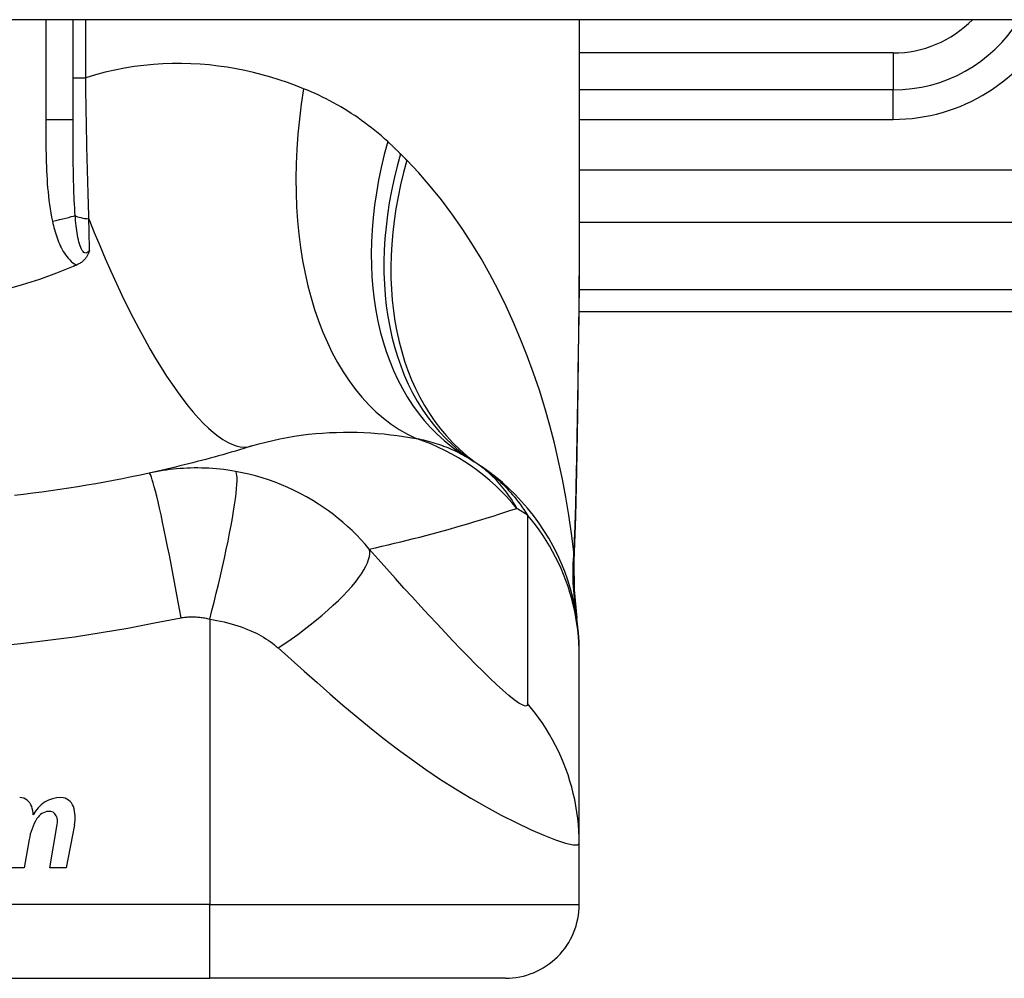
# Model space of a CAD drawing. Header units: inches. Extents: x 11 to 342, y 26 to 169.
# Tile 90 of 149: x 78.159 to 78.684, y 167.736 to 168.247. Entities that reach past the tile are written whole.
import ezdxf

# ---------------------------------------------------------------- set-up
doc = ezdxf.new("R2010")
doc.units = ezdxf.units.IN
doc.header["$MEASUREMENT"] = 0
doc.layers.add('Visible Edges(ANSI)', color=7, linetype='Continuous', lineweight=25)
doc.layers.add('Visible Tangent Edges(ANSI)', color=7, linetype='Continuous', lineweight=25)

msp = doc.modelspace()

# ---------------------------------------------------------------- linework, layer by layer
at = {"layer": 'Visible Edges(ANSI)'}
for p, q in [((82.22441302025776, 168.2465530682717), (10.61941302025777, 168.2465530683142)), ((78.18758624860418, 168.193157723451), (78.1875862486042, 168.2465530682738)), ((78.4572712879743, 168.2465530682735), (78.45727128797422, 168.1246045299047)), ((78.62459412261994, 168.2091436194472), (78.45727128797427, 168.2091436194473)), ((78.45708336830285, 168.0910333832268), (78.82144451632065, 168.0910333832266)), ((78.45727128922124, 167.9080040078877), (78.45727128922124, 167.9104254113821)), ((78.4572712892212, 167.8075783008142), (78.45727128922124, 167.9080040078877)), ((78.17513319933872, 167.794573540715), (78.17918871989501, 167.8175735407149)), ((78.18837522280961, 167.8174257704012), (78.18393319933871, 167.794573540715)), ((78.1641833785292, 167.809573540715), (78.16153847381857, 167.794573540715)), ((78.45727128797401, 167.7750412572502), (78.45727128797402, 167.8075783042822)), ((78.16153847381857, 167.794573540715), (78.15273847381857, 167.794573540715)), ((78.18393319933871, 167.794573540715), (78.17513319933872, 167.794573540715)), ((77.88640514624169, 167.7356711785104), (78.26042089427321, 167.7356711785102)), ((78.41790120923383, 167.7356711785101), (78.26042089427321, 167.7356711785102))]:
    msp.add_line(p, q, dxfattribs=at)
at = {"layer": 'Visible Edges(ANSI)', "flags": 128}
for points in [[(78.19634445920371, 168.1237124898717), (78.1962256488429, 168.1233298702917), (78.19609939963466, 168.1229496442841), (78.1959648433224, 168.1225722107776), (78.19582064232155, 168.1221970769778), (78.19566449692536, 168.1218219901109), (78.19549490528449, 168.1214473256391), (78.19531048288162, 168.1210735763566), (78.19510977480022, 168.1207012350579), (78.19489134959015, 168.1203307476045), (78.19465377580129, 168.1199626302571), (78.1943956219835, 168.119597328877), (78.19411545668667, 168.1192353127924), (78.19381184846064, 168.1188771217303), (78.1934833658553, 168.1185231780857), (78.1931344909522, 168.1181795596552), (78.19277005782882, 168.1178509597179), (78.19239077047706, 168.1175373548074), (78.19199730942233, 168.1172387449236), (78.19159033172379, 168.1169551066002), (78.19117058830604, 168.1166864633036), (78.19073871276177, 168.116432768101), (78.19029543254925, 168.1161940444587), (78.18984142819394, 168.1159702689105), (78.18937735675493, 168.1157614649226)], [(78.45727128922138, 168.124604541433), (78.45712783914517, 168.0955910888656), (78.45676705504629, 168.0660902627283), (78.4562932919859, 168.0362026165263), (78.45581091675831, 168.0060286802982)], [(78.18758623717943, 168.1149996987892), (78.17869970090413, 168.1114350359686), (78.1696635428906, 168.1081634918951), (78.16048499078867, 168.1051882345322), (78.15117122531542, 168.1025124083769)], [(78.18937735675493, 168.1157614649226), (78.18930287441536, 168.1157294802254), (78.18922836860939, 168.1156975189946), (78.18915386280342, 168.1156655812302), (78.18907933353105, 168.1156336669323), (78.1890048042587, 168.1156017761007), (78.18893025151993, 168.1155699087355), (78.18885567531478, 168.1155380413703), (78.1887810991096, 168.1155062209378), (78.18870652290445, 168.1154744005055), (78.1886319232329, 168.1154426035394), (78.18855730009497, 168.1154108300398), (78.18848267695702, 168.1153790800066), (78.18840805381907, 168.1153473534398), (78.18833340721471, 168.1153156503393), (78.188258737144, 168.1152839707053), (78.18818406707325, 168.1152522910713), (78.18810937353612, 168.1152206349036), (78.18803467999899, 168.1151890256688), (78.18795996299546, 168.1151574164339), (78.18788524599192, 168.1151258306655), (78.1878105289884, 168.1150942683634), (78.18773576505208, 168.1150627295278), (78.18766102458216, 168.1150311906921), (78.18758623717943, 168.1149996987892)], [(78.28291349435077, 168.0193608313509), (78.28070866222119, 168.0186803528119), (78.27849718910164, 168.0180064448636), (78.27627907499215, 168.0173391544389), (78.27405431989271, 168.0166785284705), (78.27182290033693, 168.0160245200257), (78.2695848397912, 168.01537722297), (78.2673401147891, 168.0147366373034), (78.26508874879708, 168.0141028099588), (78.26283069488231, 168.0134756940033), (78.2605659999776, 168.0128553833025), (78.25829461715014, 168.0122419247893), (78.25601654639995, 168.0116352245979), (78.253731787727, 168.0110354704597), (78.25144031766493, 168.0104425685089), (78.2491421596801, 168.0098566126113), (78.24683726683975, 168.0092776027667), (78.24452566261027, 168.0087055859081), (78.24220732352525, 168.0081405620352), (78.23988222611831, 168.0075825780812), (78.23755039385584, 168.0070316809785), (78.23521182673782, 168.0064878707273), (78.2328664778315, 168.0059511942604), (78.23051434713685, 168.0054216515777), (78.22815545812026, 168.0048993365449)], [(78.45727128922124, 167.9104254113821), (78.45717993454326, 167.9150699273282), (78.45690267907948, 167.919749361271), (78.45643534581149, 167.92445277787), (78.45577454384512, 167.9291689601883), (78.45491777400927, 167.9338862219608), (78.45386346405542, 167.9385924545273), (78.45261105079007, 167.9432754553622), (78.45116092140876, 167.9479228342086), (78.44951454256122, 167.9525221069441), (78.44767440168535, 167.9570610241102), (78.44564399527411, 167.9615273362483), (78.44342786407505, 167.9659092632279), (78.44103152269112, 167.9701952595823), (78.43846137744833, 167.9743743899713), (78.43572477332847, 167.9784362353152), (78.43282982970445, 167.982371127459), (78.42978536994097, 167.9861701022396), (78.42660092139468, 167.9898249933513), (78.42328650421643, 167.9933285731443), (78.4198526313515, 167.9966744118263), (78.4163101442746, 167.9998572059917), (78.41267015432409, 168.0028723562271), (78.4089439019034, 168.0057164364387), (78.40514272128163, 168.008386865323)], [(78.22815545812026, 168.0048993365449), (78.2234286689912, 168.0038787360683), (78.21869756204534, 168.0028918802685), (78.21395094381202, 168.0019362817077), (78.20919561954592, 168.0010133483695), (78.20443191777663, 168.0001229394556), (78.19966019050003, 167.9992651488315), (78.19488081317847, 167.9984398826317), (78.19009423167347, 167.9976471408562), (78.18530082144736, 167.996886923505), (78.18050086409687, 167.996159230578), (78.17569464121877, 167.995463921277), (78.170882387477, 167.9948010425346), (78.16606440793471, 167.9941705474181), (78.16124089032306, 167.9935723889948), (78.15641221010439, 167.9930065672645)], [(78.45581091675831, 168.0060286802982), (78.4553101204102, 167.9817237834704), (78.45446929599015, 167.9579248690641)], [(78.45446929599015, 167.9579248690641), (78.45451761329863, 167.9427490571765), (78.45601157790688, 167.9276295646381)]]:
    msp.add_lwpolyline(points, dxfattribs=at)
at = {"layer": 'Visible Edges(ANSI)'}
for centre, radius, start, end in [((78.62459412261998, 168.2878837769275), 0.078740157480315, 269.9999999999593, 328.3384884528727), ((78.33611423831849, 167.9124605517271), 0.1181102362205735, 56.47918401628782, 58.69993221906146), ((78.07341302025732, 167.5158754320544), 0.59381149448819, 56.03787205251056, 56.4791840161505), ((78.15907687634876, 167.8251989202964), 0.0067565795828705, 16.99279734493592, 89.47764635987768), ((78.18104669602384, 167.8155842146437), 0.0163712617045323, 89.67879642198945, 153.950781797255), ((78.1810992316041, 167.824955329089), 0.0069999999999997, 18.47479057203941, 89.67879642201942), ((78.14717671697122, 167.8215623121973), 0.019199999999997, 3.616895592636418, 16.99279734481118), ((78.1754314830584, 167.8163015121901), 0.0084000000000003, 96.10268245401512, 147.6083346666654), ((78.17496371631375, 167.8206765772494), 0.0040000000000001, 23.54874513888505, 96.10268245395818), ((78.16952798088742, 167.8210893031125), 0.019200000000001, 348.9999999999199, 18.47479057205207), ((78.19478681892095, 167.8046309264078), 0.0310000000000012, 148.5584146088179, 170.8256547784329), ((78.17111349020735, 167.8189985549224), 0.0082000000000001, 349.9922013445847, 23.54874513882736), ((78.41790120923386, 167.7750412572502), 0.0393700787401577, 269.9999999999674, 0)]:
    msp.add_arc(centre, radius, start, end, dxfattribs=at)
at = {"layer": 'Visible Tangent Edges(ANSI)'}
for p, q in [((78.17300867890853, 168.2465530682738), (78.1730086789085, 168.193157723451)), ((78.19432837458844, 168.2155978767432), (78.19432837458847, 168.2465530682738)), ((78.62459412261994, 168.2288286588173), (78.45727128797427, 168.2288286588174)), ((78.62459412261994, 168.2288286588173), (78.62459412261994, 168.2091436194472)), ((78.18758624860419, 168.2155978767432), (78.19432837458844, 168.2155978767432)), ((78.62459412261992, 168.1933955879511), (78.62459412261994, 168.2091436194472)), ((78.18758624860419, 168.193157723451), (78.1730086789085, 168.193157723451)), ((78.45727128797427, 168.1933955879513), (78.62459412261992, 168.1933955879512)), ((79.0473636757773, 168.1663961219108), (78.45727128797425, 168.1663961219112)), ((78.45727128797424, 168.13855727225), (79.00133082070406, 168.1385572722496)), ((78.82144451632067, 168.1025646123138), (78.45718574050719, 168.102564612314)), ((78.26042089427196, 167.9271204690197), (78.26042089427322, 167.7750412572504)), ((78.26042089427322, 167.7750412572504), (77.88640514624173, 167.7750412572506)), ((78.26042089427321, 167.7356711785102), (78.26042089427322, 167.7750412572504)), ((78.26042089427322, 167.7750412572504), (78.45727128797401, 167.7750412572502))]:
    msp.add_line(p, q, dxfattribs=at)
at = {"layer": 'Visible Tangent Edges(ANSI)', "flags": 128}
for points in [[(78.31042674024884, 168.2097896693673), (78.30613539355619, 168.211467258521), (78.30178139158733, 168.2130525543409), (78.29736696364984, 168.2145410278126), (78.29289433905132, 168.215928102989), (78.28836572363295, 168.2172092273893), (78.28378339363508, 168.2183798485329), (78.27914955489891, 168.2194354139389), (78.27446641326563, 168.220371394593), (78.2697362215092, 168.2211832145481), (78.26496120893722, 168.2218663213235), (78.26014313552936, 168.222417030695), (78.25528312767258, 168.2228316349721), (78.25038235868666, 168.2231056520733), (78.24544202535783, 168.2232346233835), (78.24046330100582, 168.2232141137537), (78.23544738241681, 168.223039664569), (78.23039544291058, 168.2227067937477), (78.2253086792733, 168.222211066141), (78.22018826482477, 168.2215480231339), (78.2150408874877, 168.2207132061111), (78.20987546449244, 168.2197034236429), (78.2046977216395, 168.2185160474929), (78.1995134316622, 168.217148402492), (78.19432836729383, 168.2155978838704)], [(78.19600269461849, 168.1404568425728), (78.1959049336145, 168.1434536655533), (78.19580963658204, 168.1464669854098), (78.19571680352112, 168.1494960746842), (78.19562648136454, 168.1525401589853), (78.19553867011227, 168.155598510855), (78.19545332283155, 168.1586703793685), (78.19537050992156, 168.1617550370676), (78.19529018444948, 168.1648517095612), (78.19521239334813, 168.1679596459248), (78.19513706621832, 168.1710781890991), (78.19506422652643, 168.1742070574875), (78.1949937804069, 168.1773460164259), (78.19492575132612, 168.1804948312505), (78.19486009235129, 168.1836533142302), (78.194796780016, 168.186821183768), (78.1947357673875, 168.1899982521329), (78.19467703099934, 168.193183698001), (78.19462059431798, 168.1963756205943), (78.1945664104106, 168.199572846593), (78.19451445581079, 168.2027742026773), (78.19446468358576, 168.2059785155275), (78.19441711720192, 168.2091846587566), (78.19437168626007, 168.2123915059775), (78.19432836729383, 168.2155978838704)], [(78.3552241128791, 168.1815812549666), (78.35354579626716, 168.183101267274), (78.35184966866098, 168.1845904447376), (78.3501359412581, 168.1860488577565), (78.3484048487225, 168.1874766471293), (78.34665655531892, 168.1888738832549), (78.34489131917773, 168.1902406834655), (78.34310928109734, 168.191577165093), (78.34131072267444, 168.1928834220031), (78.33949583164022, 168.1941595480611), (78.33766507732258, 168.1954055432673), (78.3358186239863, 168.1966215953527), (78.33395651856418, 168.1978079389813), (78.33207885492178, 168.1989647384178), (78.33018570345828, 168.2000922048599), (78.32827715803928, 168.2011905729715), (78.3263533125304, 168.2022600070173), (78.32441416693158, 168.2033007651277), (78.32245974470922, 168.2043129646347), (78.3204903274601, 168.2052966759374), (78.31850614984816, 168.2062519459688), (78.31650744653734, 168.2071788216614), (78.31449447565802, 168.208077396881), (78.31246747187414, 168.2089476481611), (78.31042674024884, 168.2097896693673)], [(78.1730086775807, 168.1931577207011), (78.17301003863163, 168.1908975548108), (78.17301463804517, 168.1886371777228), (78.17302332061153, 168.1863766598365), (78.17303693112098, 168.1841161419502), (78.1730564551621, 168.1818556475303), (78.17308311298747, 168.1795952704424), (78.1731179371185, 168.1773350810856), (78.17316205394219, 168.175075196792), (78.17321649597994, 168.1728157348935), (78.17328276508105, 168.1705567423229), (78.17336264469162, 168.168298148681), (78.17345787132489, 168.1660398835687), (78.17357018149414, 168.1637818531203), (78.17370131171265, 168.1615240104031), (78.17385304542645, 168.1592662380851), (78.17402697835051, 168.1570086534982), (78.17422465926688, 168.1547524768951), (78.17444946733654, 168.1524989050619), (78.17470482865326, 168.150249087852), (78.17499421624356, 168.1480041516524), (78.1753211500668, 168.1457652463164), (78.17568905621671, 168.143533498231), (78.17610145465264, 168.1413100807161), (78.17656181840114, 168.1390960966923)], [(78.18870987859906, 168.1422331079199), (78.18856431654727, 168.1441842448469), (78.18843389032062, 168.1461577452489), (78.18831754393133, 168.1481523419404), (78.18821415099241, 168.1501667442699), (78.18812263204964, 168.1521996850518), (78.18804188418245, 168.1542499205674), (78.18797080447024, 168.1563161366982), (78.18790826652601, 168.1583970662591), (78.18785326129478, 168.160491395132), (78.18780529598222, 168.1625976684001), (78.18776380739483, 168.1647154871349), (78.18772830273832, 168.1668446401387), (78.18769819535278, 168.1689848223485), (78.18767292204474, 168.1711358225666), (78.18765196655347, 168.1732973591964), (78.18763476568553, 168.1754691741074), (78.18762080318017, 168.1776509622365), (78.18760979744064, 168.1798420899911), (78.18760137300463, 168.1820421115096), (78.1875951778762, 168.1842505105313), (78.1875908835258, 168.1864668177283), (78.18758813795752, 168.1886904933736), (78.18758668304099, 168.1909209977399), (78.18758623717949, 168.1931577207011)], [(78.36203619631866, 168.1750385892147), (78.36175753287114, 168.1753173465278), (78.36147842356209, 168.1755955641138), (78.36119886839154, 168.1758732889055), (78.36091884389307, 168.1761504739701), (78.36063839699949, 168.1764271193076), (78.36035748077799, 168.1767032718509), (78.36007611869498, 168.1769788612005), (78.35979431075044, 168.1772539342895), (78.359512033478, 168.1775284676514), (78.35922933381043, 168.1778024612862), (78.35894616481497, 168.1780759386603), (78.35866254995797, 168.1783488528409), (78.35837846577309, 168.1786212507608), (78.35809395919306, 168.1788930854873), (78.35780900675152, 168.1791643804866), (78.35752358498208, 168.1794351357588), (78.35723771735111, 168.1797053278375), (78.35695140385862, 168.1799749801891), (78.3566646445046, 168.1802440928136), (78.3563774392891, 168.1805126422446), (78.35608978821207, 168.1807806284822), (78.35580166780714, 168.1810480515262), (78.35551312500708, 168.1813149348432), (78.3552241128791, 168.1815812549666)], [(78.36538365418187, 168.1716559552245), (78.36524520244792, 168.1717969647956), (78.36510668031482, 168.1719379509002), (78.36496806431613, 168.1720789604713), (78.36482937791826, 168.1722199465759), (78.36469057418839, 168.1723609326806), (78.36455167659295, 168.1725019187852), (78.36441270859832, 168.1726429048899), (78.36427362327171, 168.1727838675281), (78.3641344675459, 168.1729248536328), (78.36399521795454, 168.173065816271), (78.36385587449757, 168.1732067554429), (78.36371643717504, 168.1733477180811), (78.3635769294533, 168.173488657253), (78.3634373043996, 168.1736295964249), (78.3632976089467, 168.1737705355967), (78.36315781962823, 168.1739114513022), (78.36301791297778, 168.1740523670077), (78.36287793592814, 168.1741932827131), (78.36273788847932, 168.1743341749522), (78.36259772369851, 168.1744750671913), (78.36245746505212, 168.1746159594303), (78.36231713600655, 168.1747568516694), (78.3621767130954, 168.1748977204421), (78.36203619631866, 168.1750385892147)], [(78.45435147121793, 167.9629891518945), (78.4531590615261, 167.972714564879), (78.45175869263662, 167.9824208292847), (78.45014910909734, 167.9920984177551), (78.4483290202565, 168.0017379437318), (78.44629715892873, 168.0113299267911), (78.44405226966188, 168.0208649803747), (78.44159305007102, 168.0303336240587), (78.43891825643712, 168.0397264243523), (78.43602683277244, 168.0490337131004), (78.43291881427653, 168.0582444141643), (78.42959258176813, 168.0673489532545), (78.42604619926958, 168.0763381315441), (78.42227771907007, 168.0852027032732), (78.41828521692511, 168.0939334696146), (78.41406676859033, 168.1025211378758), (78.40962041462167, 168.1109565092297), (78.40494082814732, 168.1192347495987), (78.40001971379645, 168.1273510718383), (78.39485621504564, 168.1352880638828), (78.3894496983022, 168.1430279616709), (78.38379952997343, 168.1505529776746), (78.37790526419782, 168.1578451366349), (78.37176672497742, 168.1648857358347), (78.36538365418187, 168.1716559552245)], [(78.17656181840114, 168.1390960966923), (78.17681206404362, 168.1379909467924), (78.17707798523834, 168.1368849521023), (78.17736037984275, 168.1357795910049), (78.1776600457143, 168.1346763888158), (78.17797778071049, 168.1335767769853), (78.17831447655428, 168.1324823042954), (78.1786707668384, 168.1313943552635), (78.17904777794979, 168.1303143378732), (78.17944696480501, 168.1292437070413), (78.1798697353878, 168.1281839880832), (78.18031752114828, 168.1271365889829), (78.18079173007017, 168.1261030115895), (78.18129384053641, 168.1250847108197), (78.1818254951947, 168.1240834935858), (78.18238943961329, 168.12310149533), (78.18298877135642, 168.1221408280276), (78.18362656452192, 168.1212036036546), (78.18430683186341, 168.1202914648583), (78.1850333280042, 168.1194093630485), (78.18580661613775, 168.1185663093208), (78.18662704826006, 168.1177713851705), (78.18749478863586, 168.1170334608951), (78.18841021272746, 168.11636128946), (78.18937735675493, 168.1157614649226)], [(78.19634445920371, 168.1237124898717), (78.19587111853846, 168.1231016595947), (78.19537710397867, 168.122628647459), (78.194869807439, 168.1223148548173), (78.19435655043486, 168.1221816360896), (78.19384639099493, 168.1222481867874), (78.19335108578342, 168.1225098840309), (78.19287844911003, 168.1229476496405), (78.19243601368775, 168.1235421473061), (78.19202734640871, 168.1242733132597), (78.19164951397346, 168.1251197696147), (78.19130230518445, 168.1260606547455), (78.19098536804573, 168.127074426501), (78.1906966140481, 168.1281443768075), (78.19043235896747, 168.1292649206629), (78.19018973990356, 168.1304305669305), (78.18996624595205, 168.1316359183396), (78.18976035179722, 168.1328766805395), (78.18957076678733, 168.1341490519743), (78.18939610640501, 168.1354492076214), (78.18923505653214, 168.1367733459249), (78.1890866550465, 168.1381177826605), (78.18895017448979, 168.1394785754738), (78.1888248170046, 168.1408517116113), (78.18870987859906, 168.1422331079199)], [(78.19634445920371, 168.1237124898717), (78.19633052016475, 168.1244009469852), (78.19631658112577, 168.1250902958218), (78.19630257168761, 168.125780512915), (78.19628856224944, 168.1264716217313), (78.19627452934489, 168.1271635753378), (78.19626044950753, 168.1278563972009), (78.1962463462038, 168.1285500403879), (78.19623221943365, 168.1292445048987), (78.19621806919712, 168.129939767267), (78.1962038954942, 168.1306358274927), (78.19618969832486, 168.1313326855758), (78.19617545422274, 168.1320302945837), (78.19616121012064, 168.1327286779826), (78.19614691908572, 168.1334277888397), (78.19613260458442, 168.1341276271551), (78.19611826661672, 168.1348281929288), (78.19610390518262, 168.1355294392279), (78.19608952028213, 168.1362313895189), (78.19607511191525, 168.1369340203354), (78.19606068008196, 168.137637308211), (78.19604622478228, 168.1383412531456), (78.1960317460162, 168.139045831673), (78.19601722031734, 168.1397510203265), (78.19600269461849, 168.1404568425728)], [(78.45727132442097, 168.124604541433), (78.45726609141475, 168.1198314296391), (78.45725096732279, 168.1150435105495), (78.45722663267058, 168.1102409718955), (78.45719373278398, 168.1054241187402), (78.45715291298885, 168.1005931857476), (78.45710479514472, 168.0957485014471), (78.45705002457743, 168.0908903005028), (78.45698922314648, 168.0860188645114), (78.45692304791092, 168.0811345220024), (78.45685212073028, 168.0762378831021), (78.45677696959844, 168.0713296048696), (78.45669815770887, 168.0664101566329), (78.4566161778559, 168.0614798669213), (78.45653158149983, 168.0565391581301), (78.45644489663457, 168.0515884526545), (78.45635665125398, 168.0466281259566), (78.45626736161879, 168.0416584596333), (78.4561774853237, 168.0366792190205), (78.45608744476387, 168.0316905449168), (78.45599763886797, 168.0266927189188), (78.45590846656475, 168.0216861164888), (78.45582035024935, 168.0166709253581), (78.45573368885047, 168.0116475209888), (78.45564889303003, 168.0066161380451)], [(78.28291349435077, 168.0193608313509), (78.2866033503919, 168.0204556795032), (78.2903220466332, 168.0214583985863), (78.2940646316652, 168.0223694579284), (78.29782601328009, 168.0231892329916), (78.30160062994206, 168.0239188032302), (78.30538292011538, 168.0245596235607), (78.30916729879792, 168.0251131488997), (78.31294806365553, 168.025580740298), (78.31671599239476, 168.025964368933), (78.32046711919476, 168.0262666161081), (78.32420022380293, 168.0264901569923), (78.32791408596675, 168.0266375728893), (78.33160743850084, 168.026711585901), (78.3352790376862, 168.0267148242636), (78.33892768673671, 168.0266499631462), (78.34255216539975, 168.0265195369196), (78.34615106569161, 168.0263256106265), (78.34972197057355, 168.0260707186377), (78.35326248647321, 168.0257574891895), (78.35677007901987, 168.0253885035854), (78.36024235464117, 168.0249664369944), (78.3636768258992, 168.0244938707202), (78.36707102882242, 168.0239733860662), (78.37042254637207, 168.0234076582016)], [(78.37042254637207, 168.0234076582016), (78.37172220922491, 168.0231394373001), (78.3730074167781, 168.0228583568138), (78.37427795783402, 168.0225645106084), (78.37553367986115, 168.0222578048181), (78.37677444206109, 168.0219382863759), (78.37800013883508, 168.0216058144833), (78.37921065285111, 168.0212604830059), (78.38040585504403, 168.020902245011), (78.38158575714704, 168.0205310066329), (78.3827504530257, 168.0201467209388), (78.38389996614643, 168.0197494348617), (78.3850343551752, 168.0193389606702), (78.38615365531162, 168.0189153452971), (78.38725792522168, 168.018478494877), (78.38834721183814, 168.0180283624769), (78.38942151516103, 168.017564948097), (78.39048070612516, 168.0170882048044), (78.39152481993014, 168.0165982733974), (78.39255386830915, 168.0160950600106), (78.39356792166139, 168.0155786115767), (78.39456700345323, 168.0150489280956), (78.3955511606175, 168.0145061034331), (78.39652044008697, 168.0139500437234), (78.39747487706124, 168.0133807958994)], [(78.27416003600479, 168.0058246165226), (78.27208490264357, 168.0061738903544), (78.27001798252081, 168.0064843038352), (78.26797441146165, 168.0067552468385), (78.26594977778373, 168.0069880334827), (78.26393129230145, 168.0071843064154), (78.26190609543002, 168.0073456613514), (78.25986735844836, 168.0074733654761), (78.25787541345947, 168.0075646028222), (78.25593138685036, 168.0076206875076), (78.25401258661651, 168.0076445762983), (78.25210772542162, 168.0076377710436), (78.25021929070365, 168.0076007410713), (78.24834948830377, 168.0075343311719), (78.24649045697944, 168.0074388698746), (78.2446306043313, 168.0073139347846), (78.24277288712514, 168.0071597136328), (78.2409220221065, 168.0069765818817), (78.23907805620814, 168.0067648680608), (78.23724042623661, 168.0065245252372), (78.23540934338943, 168.006255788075), (78.23358501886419, 168.0059587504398), (78.231767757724, 168.0056335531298), (78.22995802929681, 168.0052804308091), (78.22815545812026, 168.0048993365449)], [(78.4240338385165, 167.9861316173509), (78.42342719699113, 167.9872356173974), (78.42279671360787, 167.9883359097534), (78.42214166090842, 167.9894321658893), (78.42146134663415, 167.9905240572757), (78.42075506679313, 167.9916113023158), (78.42002208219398, 167.9926936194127), (78.41926171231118, 167.9937706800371), (78.41847324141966, 167.9948422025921), (78.41765595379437, 167.9959078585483), (78.41680914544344, 167.9969673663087), (78.4159321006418, 167.998020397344), (78.41502412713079, 167.9990666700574), (78.41408448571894, 168.0001059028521), (78.41311249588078, 168.0011377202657), (78.4121071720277, 168.0021617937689), (78.41106718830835, 168.0031774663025), (78.40999120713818, 168.0041841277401), (78.40887790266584, 168.0051811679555), (78.40772593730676, 168.0061679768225), (78.40653397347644, 168.0071439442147), (78.40530067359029, 168.0081084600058), (78.40402470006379, 168.0090609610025), (78.40270472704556, 168.0100007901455), (78.40133942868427, 168.0109272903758)], [(78.40514272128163, 168.008386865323), (78.40620026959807, 168.0076609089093), (78.4072542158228, 168.0069097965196), (78.4083045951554, 168.0061330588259), (78.40935146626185, 168.005330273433), (78.41039485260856, 168.0045008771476), (78.41143481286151, 168.0036444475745), (78.41247138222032, 168.002760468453), (78.41350505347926, 168.0018482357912), (78.4145366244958, 168.0009064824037), (78.41556602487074, 167.999934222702), (78.4165931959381, 167.9989304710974), (78.4176180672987, 167.9978943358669), (78.41864055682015, 167.9968248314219), (78.41966059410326, 167.9957209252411), (78.42067812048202, 167.994581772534), (78.42169304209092, 167.9934062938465), (78.42270531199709, 167.9921935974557), (78.42371482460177, 167.9909426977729), (78.4247215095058, 167.989652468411), (78.4257250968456, 167.9883212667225), (78.42672526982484, 167.9869476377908), (78.4277217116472, 167.9855300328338), (78.4287141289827, 167.9840669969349), (78.42970218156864, 167.9825571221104)], [(78.45564889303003, 168.0066161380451), (78.45561731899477, 168.0047658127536), (78.45558411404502, 168.0029178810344), (78.45554924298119, 168.0010722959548), (78.45551268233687, 167.9992291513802), (78.4554743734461, 167.9973884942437), (78.45543429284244, 167.9955504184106), (78.45539238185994, 167.9937148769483), (78.45534859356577, 167.9918819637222), (78.4553028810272, 167.9900518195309), (78.45525520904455, 167.9882244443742), (78.4552055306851, 167.9864000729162), (78.45515377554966, 167.9845787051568), (78.4550999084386, 167.9827604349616), (78.45504387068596, 167.980945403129), (78.45498560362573, 167.9791335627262), (78.45492506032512, 167.9773251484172), (78.45486217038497, 167.9755201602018), (78.45479689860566, 167.9737186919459), (78.45472916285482, 167.9719208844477), (78.45465890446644, 167.97012678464), (78.45458607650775, 167.9683364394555), (78.45451060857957, 167.9665500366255), (78.4544324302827, 167.96476757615), (78.45435147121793, 167.9629891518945)], [(78.45581091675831, 168.0060286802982), (78.4558109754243, 168.0060535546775), (78.45581042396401, 168.006078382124), (78.45580926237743, 168.0061031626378), (78.45580749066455, 168.0061279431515), (78.4558051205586, 168.0061526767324), (78.45580214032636, 168.0061773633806), (78.45579856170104, 168.0062020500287), (78.45579439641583, 168.0062266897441), (78.45578962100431, 168.0062512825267), (78.45578427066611, 168.0062758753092), (78.45577832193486, 168.006300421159), (78.45577178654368, 168.006324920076), (78.45576467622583, 168.0063493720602), (78.45575697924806, 168.0063738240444), (78.45574871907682, 168.0063982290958), (78.4557398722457, 168.0064225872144), (78.45573046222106, 168.0064468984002), (78.45572048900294, 168.006471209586), (78.45570995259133, 168.0064954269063), (78.45569885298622, 168.0065196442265), (78.4556871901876, 168.006543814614), (78.45567497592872, 168.0065679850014), (78.45566221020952, 168.0065920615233), (78.45564889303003, 168.0066161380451)], [(78.24508948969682, 167.927783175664), (78.24426746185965, 167.9324166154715), (78.24341746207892, 167.9371382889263), (78.24254310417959, 167.941923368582), (78.24164865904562, 167.9467440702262), (78.24073903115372, 167.9515697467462), (78.23981968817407, 167.9563674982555), (78.2388966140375, 167.9611026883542), (78.23797614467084, 167.965739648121), (78.23706485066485, 167.9702422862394), (78.23616951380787, 167.9745751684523), (78.23529679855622, 167.9787042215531), (78.23445320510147, 167.9825977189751), (78.23364488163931, 167.98622693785), (78.2328774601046, 167.9895668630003), (78.2321559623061, 167.9925969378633), (78.2314846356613, 167.9953013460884), (78.23086695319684, 167.9976691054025), (78.23030547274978, 167.9996944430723), (78.2298019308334, 168.0013763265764), (78.22935714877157, 168.0027184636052), (78.22897117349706, 168.0037287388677), (78.22864325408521, 168.0044187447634), (78.22837200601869, 168.0048031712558), (78.22815545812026, 168.0048993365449)], [(78.26042088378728, 167.9271204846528), (78.26158193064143, 167.9316158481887), (78.26274095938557, 167.9362000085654), (78.26389071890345, 167.9408503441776), (78.26502344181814, 167.9455417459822), (78.26613098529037, 167.9502465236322), (78.26720497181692, 167.9549349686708), (78.26823697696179, 167.9595756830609), (78.26921867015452, 167.9641363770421), (78.27014200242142, 167.9685842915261), (78.27099941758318, 167.972887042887), (78.27178408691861, 167.9770132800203), (78.27248997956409, 167.980933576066), (78.27311212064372, 167.9846208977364), (78.27364661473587, 167.9880514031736), (78.27409078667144, 167.991204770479), (78.27444318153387, 167.9940648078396), (78.27470361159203, 167.9966195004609), (78.27487303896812, 167.9988612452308), (78.27495362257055, 168.0007867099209), (78.27494843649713, 168.0023967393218), (78.27486149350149, 168.0036959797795), (78.27469751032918, 168.004692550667), (78.27446176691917, 168.005397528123), (78.27416003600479, 168.0058246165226)], [(78.34540413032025, 167.9643940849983), (78.34317928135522, 167.9669962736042), (78.34090515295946, 167.9695070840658), (78.33858392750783, 167.9719287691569), (78.33621703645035, 167.97426372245), (78.33380518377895, 167.9765145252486), (78.33134900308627, 167.9786836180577), (78.32884872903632, 167.9807737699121), (78.32630168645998, 167.9827878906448), (78.32370470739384, 167.9847290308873), (78.3210546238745, 167.9866002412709), (78.31829685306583, 167.9884375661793), (78.31525307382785, 167.9903428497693), (78.31196320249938, 167.9922646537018), (78.30865821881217, 167.9940576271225), (78.30536480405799, 167.9957140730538), (78.3020230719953, 167.9972681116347), (78.29862910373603, 167.9987213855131), (78.29520066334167, 168.0000661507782), (78.29174324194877, 168.001301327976), (78.28825576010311, 168.0024280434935), (78.28474568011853, 168.0034445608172), (78.28122184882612, 168.004349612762), (78.27769219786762, 168.0051425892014), (78.27416003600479, 168.0058246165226)], [(78.34540413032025, 167.9643940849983), (78.34879922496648, 167.9651535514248), (78.35218373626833, 167.9659260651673), (78.35555773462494, 167.9667115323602), (78.35892122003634, 167.9675099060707), (78.36227421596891, 167.9683212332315), (78.36561679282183, 167.9691453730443), (78.36894895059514, 167.969982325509), (78.37227075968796, 167.970832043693), (78.37558222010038, 167.9716944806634), (78.37888337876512, 167.9725696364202), (78.38217425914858, 167.973457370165), (78.38545491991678, 167.9743577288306), (78.3887253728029, 167.9752706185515), (78.39198566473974, 167.9761959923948), (78.39523579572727, 167.9771338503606), (78.39847581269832, 167.9780841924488), (78.40170571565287, 167.9790469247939), (78.40492553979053, 167.9800220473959), (78.40813529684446, 167.9810095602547), (78.4113349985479, 167.9820094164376), (78.41452469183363, 167.9830215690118), (78.41770438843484, 167.9840459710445), (78.42087408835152, 167.9850826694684), (78.4240338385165, 167.9861316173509)], [(78.42970218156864, 167.9825571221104), (78.42970218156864, 167.9783572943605), (78.42970218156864, 167.9741582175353), (78.42970218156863, 167.9699761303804), (78.42970218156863, 167.9657946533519), (78.42970218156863, 167.9616089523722), (78.42970218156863, 167.957422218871), (78.42970218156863, 167.9532364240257), (78.42970218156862, 167.9490511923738), (78.42970218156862, 167.9448656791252), (78.42970218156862, 167.9406800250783), (78.42970218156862, 167.9364944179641), (78.4297021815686, 167.9323088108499), (78.4297021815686, 167.9281232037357), (78.4297021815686, 167.9239375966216), (78.4297021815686, 167.919752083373), (78.4297021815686, 167.91556666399), (78.4297021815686, 167.9113808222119), (78.4297021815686, 167.9071946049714), (78.4297021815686, 167.9030093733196), (78.4297021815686, 167.8988242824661), (78.42970218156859, 167.8946348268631), (78.42970218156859, 167.8904403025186), (78.42968677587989, 167.8862713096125), (78.42973452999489, 167.882043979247)], [(78.45727128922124, 167.9080040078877), (78.45722319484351, 167.9113168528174), (78.45707805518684, 167.9146423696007), (78.45683477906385, 167.9179763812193), (78.45649246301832, 167.921314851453), (78.45605048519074, 167.9246534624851), (78.45550844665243, 167.9279880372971), (78.45486620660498, 167.9313141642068), (78.45412389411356, 167.9346275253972), (78.45328187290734, 167.9379238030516), (78.45234078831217, 167.9411986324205), (78.45130152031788, 167.9444477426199), (78.45016524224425, 167.9476668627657), (78.44893335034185, 167.9508518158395), (78.44760749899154, 167.9539985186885), (78.44618957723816, 167.9571029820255), (78.44468170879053, 167.9601613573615), (78.44308624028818, 167.9631698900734), (78.44140571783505, 167.9661250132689), (78.43964288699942, 167.969023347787), (78.43780068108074, 167.9718617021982), (78.43588219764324, 167.9746369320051), (78.43389067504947, 167.9773463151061), (78.43182950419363, 167.979987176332), (78.42970218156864, 167.9825571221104)], [(78.29688400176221, 167.9117119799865), (78.3003659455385, 167.9140671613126), (78.30383425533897, 167.9164874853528), (78.30727201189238, 167.918964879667), (78.31066156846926, 167.9214901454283), (78.31398471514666, 167.9240530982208), (78.31722293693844, 167.9266428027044), (78.3203577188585, 167.9292473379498), (78.32337082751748, 167.9318543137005), (78.3262446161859, 167.9344509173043), (78.3289623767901, 167.937023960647), (78.331508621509, 167.9395604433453), (78.33386934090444, 167.9420473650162), (78.33603233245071, 167.9444721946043), (78.33798734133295, 167.9468231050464), (78.33972617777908, 167.9490888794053), (78.34124299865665, 167.9512595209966), (78.34253416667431, 167.9533260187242), (78.34359832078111, 167.9552806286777), (78.34443639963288, 167.9571169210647), (78.34505133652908, 167.9588298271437), (78.34544812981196, 167.9604156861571), (78.34563344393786, 167.9618721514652), (78.34561558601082, 167.9631982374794), (78.34540413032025, 167.9643940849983)], [(78.42973452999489, 167.882043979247), (78.4294838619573, 167.8810010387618), (78.4286097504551, 167.8807134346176), (78.42713746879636, 167.8811783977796), (78.42511992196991, 167.8823483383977), (78.42264032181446, 167.8841404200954), (78.41978598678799, 167.8864559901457), (78.41663143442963, 167.8892048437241), (78.41323859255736, 167.8923086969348), (78.40965981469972, 167.8956997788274), (78.40593027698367, 167.8993297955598), (78.40207832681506, 167.9031589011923), (78.39812240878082, 167.9071599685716), (78.39407785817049, 167.9113104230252), (78.38995457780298, 167.9155952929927), (78.38576053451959, 167.9200023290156), (78.38150043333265, 167.9245241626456), (78.37717685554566, 167.9291567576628), (78.37279401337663, 167.9338944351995), (78.36835989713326, 167.9387283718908), (78.36388168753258, 167.9436506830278), (78.35935192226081, 167.9486707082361), (78.35475412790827, 167.9538094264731), (78.35007988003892, 167.9590790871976), (78.34540413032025, 167.9643940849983)], [(78.45444851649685, 167.9600133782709), (78.45444436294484, 167.9600806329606), (78.45444023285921, 167.9601532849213), (78.45443612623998, 167.9602312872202), (78.45443204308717, 167.9603146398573), (78.45442797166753, 167.9604032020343), (78.4544239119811, 167.9604969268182), (78.45441988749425, 167.9605957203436), (78.45441586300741, 167.9606995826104), (78.45441185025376, 167.9608083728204), (78.45440784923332, 167.9609220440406), (78.45440385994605, 167.9610405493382), (78.45439987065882, 167.9611638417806), (78.45439588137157, 167.9612917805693), (78.45439190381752, 167.9614244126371), (78.45438791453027, 167.9615615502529), (78.45438391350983, 167.9617031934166), (78.45437991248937, 167.9618492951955), (78.45437589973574, 167.9619997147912), (78.4543718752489, 167.9621544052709), (78.45436782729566, 167.962313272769), (78.45436376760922, 167.9624762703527), (78.45435969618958, 167.9626433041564), (78.45435558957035, 167.9628142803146), (78.45435147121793, 167.9629891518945)], [(78.45446882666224, 167.9579248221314), (78.45447253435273, 167.9580122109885), (78.45447585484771, 167.9580995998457), (78.45447876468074, 167.95818694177), (78.45448128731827, 167.9582742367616), (78.45448341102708, 167.9583615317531), (78.45448514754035, 167.9584487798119), (78.45448647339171, 167.9585360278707), (78.45448741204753, 167.9586232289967), (78.45448795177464, 167.9587103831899), (78.454488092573, 167.958797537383), (78.45448783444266, 167.9588845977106), (78.45448718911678, 167.9589716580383), (78.45448614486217, 167.9590587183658), (78.45448470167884, 167.9591456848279), (78.4544828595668, 167.9592326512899), (78.45448063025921, 167.9593195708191), (78.45447800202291, 167.9594064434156), (78.45447497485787, 167.9594932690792), (78.45447156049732, 167.9595800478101), (78.45446773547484, 167.959666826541), (78.45446352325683, 167.9597535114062), (78.45445892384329, 167.9598401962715), (78.45445391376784, 167.959926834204), (78.45444851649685, 167.9600133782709)], [(78.14538647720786, 167.9127547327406), (78.15973157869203, 167.9141558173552), (78.17404922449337, 167.9158136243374), (78.18833432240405, 167.9177291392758), (78.20258255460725, 167.9199035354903), (78.21678927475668, 167.9223382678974), (78.23094791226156, 167.9250344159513), (78.24508948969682, 167.927783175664)], [(78.24508948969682, 167.927783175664), (78.24570179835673, 167.9278853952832), (78.24631607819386, 167.927976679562), (78.2469323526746, 167.928057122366), (78.2475504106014, 167.9281266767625), (78.24817008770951, 167.9281852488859), (78.24879119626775, 167.9282328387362), (78.24941361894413, 167.9282693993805), (78.25003744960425, 167.9282949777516), (78.25066259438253, 167.9283095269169), (78.25128743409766, 167.9283129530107), (78.25191088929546, 167.9283051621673), (78.25253676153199, 167.9282863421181), (78.2531675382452, 167.9282564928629), (78.25380242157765, 167.9282153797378), (78.25444049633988, 167.9281628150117), (78.25508542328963, 167.9280984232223), (78.25574454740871, 167.9280212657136), (78.2564173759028, 167.9279310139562), (78.25708396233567, 167.9278285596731), (78.25774646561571, 167.9277136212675), (78.25840903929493, 167.9275856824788), (78.25907578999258, 167.9274442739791), (78.25974810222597, 167.9272891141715), (78.26042088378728, 167.9271204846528)], [(78.26042088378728, 167.9271204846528), (78.26234374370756, 167.9268029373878), (78.26425874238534, 167.9264475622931), (78.2661636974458, 167.9260544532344), (78.26805384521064, 167.9256242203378), (78.26992402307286, 167.9251576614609), (78.27176977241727, 167.9246559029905), (78.27359135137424, 167.9241189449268), (78.27538547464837, 167.9235477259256), (78.27714219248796, 167.9229451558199), (78.27886342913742, 167.9223111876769), (78.2805813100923, 167.9216358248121), (78.28228102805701, 167.9209221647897), (78.28383785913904, 167.9202153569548), (78.28523084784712, 167.919531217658), (78.28655627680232, 167.91883881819), (78.2878435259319, 167.9181274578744), (78.28909416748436, 167.9173968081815), (78.29030979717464, 167.9166463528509), (78.29149179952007, 167.91587571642), (78.29263993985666, 167.9150846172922), (78.29375384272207, 167.9142728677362), (78.29483308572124, 167.9134402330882), (78.29587684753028, 167.9125866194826), (78.29688400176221, 167.9117119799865)], [(78.29688400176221, 167.9117119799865), (78.30375658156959, 167.9055686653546), (78.31068376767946, 167.8993973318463), (78.31756669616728, 167.8932925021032), (78.32445004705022, 167.8872510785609), (78.3313932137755, 167.8812611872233), (78.33843695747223, 167.8753225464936), (78.3455942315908, 167.8694520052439), (78.35287425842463, 167.8636676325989), (78.36028823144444, 167.8579840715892), (78.3678495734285, 167.8524144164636), (78.37556269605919, 167.8469751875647), (78.38341984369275, 167.8416876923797), (78.39140573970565, 167.8365758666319), (78.39948389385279, 167.831671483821), (78.40760463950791, 167.8270107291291), (78.4156836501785, 167.8226424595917), (78.42361262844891, 167.8186241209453), (78.4312274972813, 167.815032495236), (78.43833034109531, 167.8119549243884), (78.44467771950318, 167.809490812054), (78.44998631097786, 167.8077477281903), (78.45397592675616, 167.806817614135), (78.45644456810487, 167.8067572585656), (78.4572712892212, 167.8075783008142)], [(78.4572712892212, 167.8075783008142), (78.45722325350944, 167.8108943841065), (78.45707828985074, 167.8142225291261), (78.4568352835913, 167.8175586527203), (78.4564933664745, 167.8208986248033), (78.45605189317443, 167.8242382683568), (78.4555104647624, 167.8275731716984), (78.4548689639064, 167.8308991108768), (78.45412748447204, 167.834211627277), (78.45328641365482, 167.837506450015), (78.45234639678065, 167.8407792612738), (78.45130831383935, 167.8440256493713), (78.45017332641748, 167.8472414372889), (78.4489428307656, 167.8504224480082), (78.4476184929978, 167.8535645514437), (78.44620220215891, 167.8566638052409), (78.44469608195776, 167.8597163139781), (78.44310245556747, 167.8627183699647), (78.44142390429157, 167.8656664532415), (78.43966315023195, 167.8685571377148), (78.43782313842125, 167.8713871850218), (78.43590695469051, 167.8741536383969), (78.43391784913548, 167.8768535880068), (78.43185921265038, 167.879484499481), (78.42973452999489, 167.882043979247)]]:
    msp.add_lwpolyline(points, dxfattribs=at)
at = {"layer": 'Visible Tangent Edges(ANSI)'}
for centre, radius, start, end in [((78.62459412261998, 168.2878837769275), 0.0590551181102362, 269.9999999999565, 315.5836923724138), ((78.62459412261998, 168.2878837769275), 0.094488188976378, 269.9999999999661, 334.0608298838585), ((78.19413453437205, 167.6152796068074), 0.4363311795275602, 57.32434627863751, 58.20431596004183)]:
    msp.add_arc(centre, radius, start, end, dxfattribs=at)
for centre, major_axis, ratio, start_param, end_param in [((78.43197225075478, 168.2097896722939), (-0.0508294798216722, -0.190174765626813), 0.604241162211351, 4.872506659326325, 6.187735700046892), ((78.49974262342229, 168.1815812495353), (-0.1022677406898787, -0.1682004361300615), 0.6786015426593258, 5.103707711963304, 6.283185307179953), ((78.5100480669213, 168.1750385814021), (-0.1087086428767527, -0.16411126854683), 0.6890586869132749, 5.140583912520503, 6.283185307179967), ((78.51511216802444, 168.1716559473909), (-0.1099694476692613, -0.1632690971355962), 0.6969087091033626, 5.151259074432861, 6.283185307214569), ((78.17127212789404, 168.1390960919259), (-0.0192705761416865, -0.0040181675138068), 0.0568534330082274, 1.836986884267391, 2.689915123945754), ((78.19742876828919, 168.1438016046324), (0.0098425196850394, -5.5e-15), 0.3434526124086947, 3.624091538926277, 4.56698846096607), ((78.2245241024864, 168.2073522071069), (0.0583894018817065, -0.1879913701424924), 0.2492511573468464, 4.997806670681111, 6.283185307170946), ((78.333492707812, 167.9115784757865), (0.0374595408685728, -0.1120125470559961), 0.9920021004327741, 1.934246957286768, 2.496048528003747), ((78.64970452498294, 167.9629891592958), (-0.1940896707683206, -0.0328523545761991), 0.8025726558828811, 6.075329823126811, 6.283185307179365), ((78.65076244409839, 167.9563031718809), (-0.1947508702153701, -0.0286736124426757), 0.9169404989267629, 6.103459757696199, 6.283185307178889)]:
    msp.add_ellipse(centre, major_axis=major_axis, ratio=ratio, start_param=start_param, end_param=end_param, dxfattribs=at)

doc.saveas('drawing.dxf')
